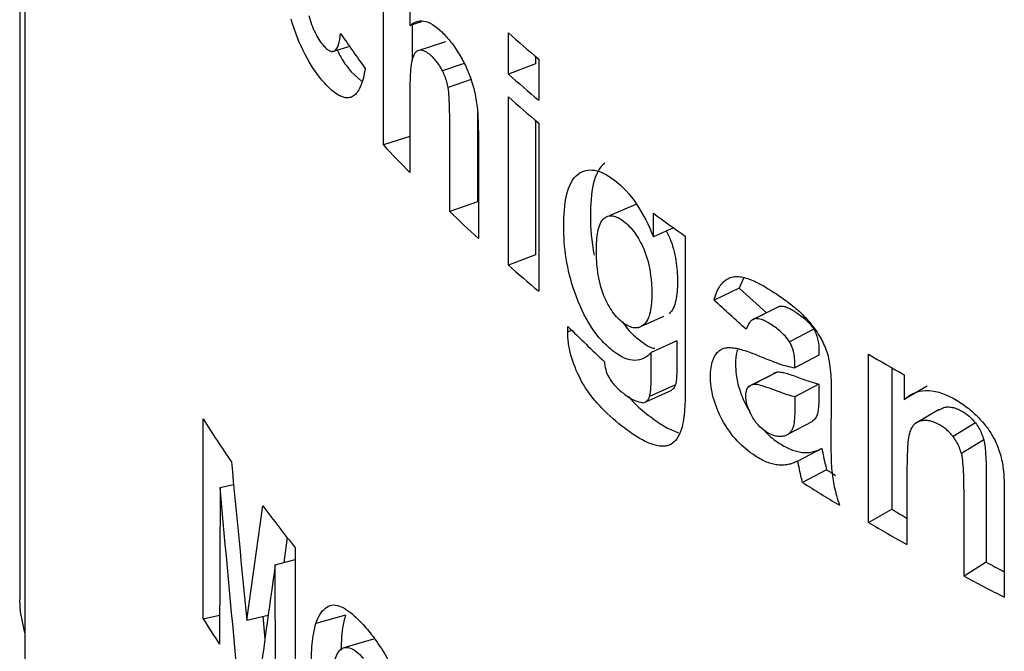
# Model space of a CAD drawing. Header units: inches. Extents: x 0.4 to 16.4, y 0.2 to 10.8.
# Tile 17 of 27: x 10.279 to 10.581, y 7.993 to 8.186. Entities that reach past the tile are written whole.
import ezdxf

# ---------------------------------------------------------------- set-up
doc = ezdxf.new("R2010")
doc.units = ezdxf.units.IN
doc.header["$MEASUREMENT"] = 0

msp = doc.modelspace()

# ---------------------------------------------------------------- linework, layer by layer
at = {"color": 7, "linetype": 'Continuous', "lineweight": 25}
for p, q in [((10.27905426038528, 8.792527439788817), (10.27905426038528, 8.008648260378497)), ((10.28061476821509, 8.729921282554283), (10.28061476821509, 7.813530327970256)), ((10.39039674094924, 8.147912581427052), (10.39039674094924, 8.219045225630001)), ((10.39852432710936, 8.210624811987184), (10.39852432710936, 8.184471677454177)), ((10.40207869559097, 8.18564009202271), (10.39852432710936, 8.184471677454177)), ((10.39917694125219, 8.184686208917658), (10.39917694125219, 8.173829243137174)), ((10.42866327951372, 8.169611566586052), (10.42866327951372, 8.182227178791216)), ((10.40939576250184, 8.179546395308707), (10.40066748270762, 8.176641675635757)), ((10.37456130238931, 8.176566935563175), (10.37503871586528, 8.176704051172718)), ((10.38013359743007, 8.178039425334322), (10.37538451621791, 8.176670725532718)), ((10.41512587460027, 8.172914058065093), (10.40848899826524, 8.170619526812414)), ((10.43701829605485, 8.172783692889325), (10.42866327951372, 8.169611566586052)), ((10.43701829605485, 8.175024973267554), (10.43701829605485, 8.172783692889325)), ((10.43796749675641, 8.174222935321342), (10.43796749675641, 8.161607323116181)), ((10.38058792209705, 8.170310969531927), (10.38372335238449, 8.167428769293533)), ((10.41726366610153, 8.167945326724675), (10.41021936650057, 8.165489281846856)), ((10.39852432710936, 8.165305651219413), (10.39852432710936, 8.139492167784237)), ((10.42866327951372, 8.111094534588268), (10.42866327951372, 8.162624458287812)), ((10.41926581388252, 8.157722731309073), (10.41926581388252, 8.130502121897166)), ((10.41071133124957, 8.127512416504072), (10.41071133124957, 8.154733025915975)), ((10.43701829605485, 8.15542225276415), (10.43701829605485, 8.11426666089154)), ((10.43796749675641, 8.154620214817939), (10.43796749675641, 8.103090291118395)), ((10.39852432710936, 8.150470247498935), (10.39039674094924, 8.147912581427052)), ((10.4194910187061, 8.149542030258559), (10.4194910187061, 8.119313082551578)), ((10.41926581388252, 8.130502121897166), (10.41071133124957, 8.127512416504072)), ((10.46765973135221, 8.129655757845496), (10.4595369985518, 8.12615678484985)), ((10.4730557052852, 8.119797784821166), (10.4730557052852, 8.127027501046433)), ((10.47918274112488, 8.122578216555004), (10.4730557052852, 8.119797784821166)), ((10.47696591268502, 8.121572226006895), (10.47798592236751, 8.119610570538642)), ((10.48282023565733, 8.119983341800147), (10.48282023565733, 8.07374227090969)), ((10.43701829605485, 8.11426666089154), (10.42866327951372, 8.111094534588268)), ((10.50065086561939, 8.107067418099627), (10.49930201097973, 8.104050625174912)), ((10.49930201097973, 8.104050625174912), (10.49164681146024, 8.100336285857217)), ((10.49930201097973, 8.104050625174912), (10.50766689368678, 8.096485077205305)), ((10.51072131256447, 8.0980284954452), (10.50313880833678, 8.09419700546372)), ((10.50415202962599, 8.094720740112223), (10.51166828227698, 8.09852847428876)), ((10.46826033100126, 8.091915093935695), (10.47625286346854, 8.095482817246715)), ((10.44683854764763, 8.090699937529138), (10.44687295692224, 8.092321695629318)), ((10.44683854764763, 8.090699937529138), (10.44804338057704, 8.09119390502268)), ((10.52215988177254, 8.091506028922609), (10.51476151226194, 8.087622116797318)), ((10.48026428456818, 8.087891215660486), (10.47239517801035, 8.084328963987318)), ((10.48026428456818, 8.087891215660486), (10.48026428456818, 8.080370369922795)), ((10.52374357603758, 8.084899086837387), (10.52374357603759, 8.083540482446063)), ((10.47239517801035, 8.076808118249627), (10.47239517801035, 8.084328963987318)), ((10.52374357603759, 8.083540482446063), (10.51636300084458, 8.079645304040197)), ((10.53889009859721, 8.032304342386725), (10.53889009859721, 8.083834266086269)), ((10.51636300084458, 8.079645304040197), (10.51636300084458, 8.081003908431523)), ((10.54602037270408, 8.079695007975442), (10.54602037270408, 8.036351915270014)), ((10.50996526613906, 8.077861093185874), (10.50240502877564, 8.074051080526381)), ((10.50352528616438, 8.074584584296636), (10.51104850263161, 8.078387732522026)), ((10.54985911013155, 8.07750462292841), (10.54985911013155, 8.069935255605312)), ((10.47078039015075, 8.069281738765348), (10.4787063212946, 8.072846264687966)), ((10.47979315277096, 8.074458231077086), (10.47191875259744, 8.070899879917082)), ((10.50237649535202, 8.074036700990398), (10.50232962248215, 8.07401307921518)), ((10.52374357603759, 8.074661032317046), (10.51636300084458, 8.070765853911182)), ((10.52374357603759, 8.074661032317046), (10.52374357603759, 8.071943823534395)), ((10.55686750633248, 8.074053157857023), (10.54985911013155, 8.069935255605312)), ((10.51636300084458, 8.070765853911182), (10.51636300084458, 8.068048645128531)), ((10.52753894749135, 8.07193962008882), (10.52741660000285, 8.056099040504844)), ((10.50178485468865, 8.067465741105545), (10.50256596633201, 8.066240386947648)), ((10.56033887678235, 8.066797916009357), (10.55331069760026, 8.062621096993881)), ((10.56035252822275, 8.066677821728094), (10.56195929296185, 8.06754902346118)), ((10.33519010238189, 8.002801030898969), (10.33519010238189, 8.064041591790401)), ((10.51448070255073, 8.059465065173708), (10.52191216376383, 8.063359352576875)), ((10.57168204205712, 8.062785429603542), (10.56484010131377, 8.05857527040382)), ((10.52461656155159, 8.054993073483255), (10.51724579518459, 8.051091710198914)), ((10.57419380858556, 8.05762140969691), (10.56738008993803, 8.053396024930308)), ((10.5507074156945, 8.048833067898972), (10.5507074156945, 8.025494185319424)), ((10.52608817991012, 8.048440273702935), (10.51873394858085, 8.044528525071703)), ((10.57496843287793, 8.046409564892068), (10.57496843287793, 8.020110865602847)), ((10.34041677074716, 8.042955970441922), (10.34024456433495, 7.995002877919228)), ((10.34041677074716, 8.042955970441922), (10.34454971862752, 8.043872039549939)), ((10.56816341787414, 8.015880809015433), (10.56816341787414, 8.042179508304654)), ((10.5805034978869, 8.041411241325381), (10.5805034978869, 8.009386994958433)), ((10.53889009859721, 8.032304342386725), (10.54602037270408, 8.036351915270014)), ((10.35997456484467, 8.020040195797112), (10.36102122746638, 8.027638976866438)), ((10.36341063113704, 8.02453973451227), (10.36341063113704, 7.96329917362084)), ((10.35727884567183, 8.01935317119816), (10.36341063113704, 8.020915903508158)), ((10.35747312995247, 7.970887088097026), (10.35727884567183, 8.01935317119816)), ((10.57496843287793, 8.020110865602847), (10.56816341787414, 8.015880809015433)), ((10.33519010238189, 8.002801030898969), (10.34027641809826, 8.003872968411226)), ((10.34859662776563, 8.002351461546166), (10.35516325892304, 8.003914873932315)), ((10.35417191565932, 7.996680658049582), (10.35354577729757, 8.0035297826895)), ((10.37876948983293, 8.00384989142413), (10.36975999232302, 8.001344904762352))]:
    msp.add_line(p, q, dxfattribs=at)
at = {"color": 7, "linetype": 'Continuous', "lineweight": 25, "flags": 128}
for points in [[(10.52608817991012, 8.048440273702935), (10.52747358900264, 8.047574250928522), (10.5288481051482, 8.046718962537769)], [(10.28061476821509, 7.99848953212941), (10.27926091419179, 8.004938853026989), (10.27905426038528, 8.008648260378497)], [(10.38733367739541, 7.996560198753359), (10.382802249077, 7.995230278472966), (10.37827064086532, 7.993900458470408)]]:
    msp.add_lwpolyline(points, dxfattribs=at)
at = {"color": 7, "linetype": 'Continuous', "lineweight": 25}
for centre, radius, start, end in [((10.8370597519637, 8.647541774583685), 0.6191165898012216, 228.7272809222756, 229.8631341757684), ((10.83705975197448, 8.634926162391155), 0.6191165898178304, 228.7272809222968, 229.8631341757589), ((10.83705975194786, 8.627939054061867), 0.6191165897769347, 228.7272809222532, 229.8631341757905), ((10.78063613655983, 8.516448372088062), 0.53675452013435, 223.3615884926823, 224.6108519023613), ((10.81132125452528, 8.547677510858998), 0.5805402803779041, 226.3648281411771, 227.5504582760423), ((10.89500516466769, 8.701639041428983), 0.712895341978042, 233.7093713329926, 234.6770595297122), ((10.8370597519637, 8.576409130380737), 0.6191165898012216, 228.7272809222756, 229.8631341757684), ((10.96859993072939, 8.815834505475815), 0.8488079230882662, 239.5855703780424, 240.4404347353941), ((10.69073849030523, 8.288952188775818), 0.4207130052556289, 212.3163734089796, 214.4636826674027), ((10.94798064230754, 8.729691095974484), 0.8085174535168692, 237.9333160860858, 238.8738656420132), ((10.72306321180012, 8.312077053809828), 0.460464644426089, 216.6199872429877, 218.6418577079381), ((10.96806330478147, 8.755251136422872), 0.8336284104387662, 239.5841562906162, 239.9570008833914), ((10.96902118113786, 8.765030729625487), 0.8496474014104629, 239.585862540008, 240.5056274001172), ((10.99624939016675, 8.805911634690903), 0.8916055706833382, 241.803495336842, 242.206322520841), ((10.99715995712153, 8.8161236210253), 0.90797939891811, 241.8049991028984, 242.6849364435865), ((10.68763641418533, 8.225706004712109), 0.4170192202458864, 212.3113421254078, 213.5881595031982)]:
    msp.add_arc(centre, radius, start, end, dxfattribs=at)
for points, knots in [([(10.36754204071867, 8.18754672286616), (10.36807074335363, 8.18568319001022), (10.36872883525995, 8.183872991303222), (10.37024166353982, 8.180780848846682), (10.37108739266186, 8.179505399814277), (10.37193761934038, 8.178492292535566)], [0, 0, 0, 0, 0.5, 0.5, 1, 1, 1, 1]), ([(10.37159885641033, 8.167781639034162), (10.36980585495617, 8.169911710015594), (10.36804623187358, 8.172495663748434), (10.36478893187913, 8.17883283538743), (10.3633447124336, 8.182524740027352), (10.36217090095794, 8.18643737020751)], [0, 0, 0, 0, 0.5, 0.5, 1, 1, 1, 1]), ([(10.39852432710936, 8.184471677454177), (10.39972553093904, 8.185560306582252), (10.40112863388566, 8.186130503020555), (10.40446669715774, 8.185568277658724), (10.40633995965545, 8.184400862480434), (10.40826011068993, 8.182558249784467)], [0, 0, 0, 0, 0.5, 0.5, 1, 1, 1, 1]), ([(10.40826011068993, 8.182558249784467), (10.40874201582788, 8.182072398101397), (10.40968673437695, 8.181119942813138), (10.41107472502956, 8.179453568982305), (10.41240218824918, 8.177664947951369), (10.41323678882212, 8.176335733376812), (10.41365004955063, 8.175677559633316)], [0, 0, 0, 0, 0.262824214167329, 0.5152360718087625, 0.7599643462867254, 1, 1, 1, 1]), ([(10.37193761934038, 8.178492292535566), (10.37227058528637, 8.178126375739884), (10.37291374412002, 8.177419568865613), (10.37383485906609, 8.176772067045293), (10.37467519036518, 8.176472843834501), (10.37514868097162, 8.176604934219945), (10.37538451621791, 8.176670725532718)], [0, 0, 0, 0, 0.2696229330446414, 0.5208051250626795, 0.76132358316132, 1, 1, 1, 1]), ([(10.37621320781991, 8.177041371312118), (10.37680362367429, 8.17589680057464), (10.37819078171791, 8.173207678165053), (10.37971338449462, 8.171367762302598), (10.38058792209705, 8.170310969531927)], [0, 0, 0, 0, 0.4256298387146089, 1, 1, 1, 1]), ([(10.40166033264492, 8.176951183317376), (10.40139941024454, 8.176914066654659), (10.4008765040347, 8.176839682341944), (10.40022476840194, 8.17632000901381), (10.39967134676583, 8.175518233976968), (10.39940973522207, 8.174760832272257), (10.39927524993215, 8.17437147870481)], [0, 0, 0, 0, 0.2416007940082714, 0.4841843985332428, 0.734837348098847, 0.9999999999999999, 0.9999999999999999, 0.9999999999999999, 0.9999999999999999]), ([(10.40540746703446, 8.174898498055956), (10.40506475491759, 8.17521311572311), (10.40439208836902, 8.1758306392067), (10.40341867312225, 8.176466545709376), (10.40249784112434, 8.176874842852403), (10.40193939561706, 8.176925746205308), (10.40166033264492, 8.176951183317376)], [0, 0, 0, 0, 0.2598860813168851, 0.5100977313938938, 0.7551890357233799, 1, 1, 1, 1]), ([(10.41365004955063, 8.175677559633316), (10.41439309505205, 8.174385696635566), (10.41579847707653, 8.171942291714), (10.41683704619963, 8.169117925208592), (10.41732650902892, 8.167786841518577)], [0, 0, 0, 0, 0.5287142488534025, 1, 1, 1, 1]), ([(10.39927524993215, 8.17437147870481), (10.39905965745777, 8.17361839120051), (10.39891879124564, 8.17274445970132), (10.39881460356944, 8.171830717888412), (10.39870011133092, 8.170826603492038), (10.39863088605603, 8.169763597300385), (10.39858704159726, 8.168674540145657), (10.3985428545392, 8.167576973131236), (10.39852507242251, 8.166449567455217), (10.39852432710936, 8.165305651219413)], [8.673617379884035e-19, 8.673617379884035e-19, 8.673617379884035e-19, 8.673617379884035e-19, 9.645355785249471e-05, 9.645355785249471e-05, 9.645355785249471e-05, 0.0002022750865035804, 0.0002022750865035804, 0.0002022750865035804, 0.0003088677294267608, 0.0003088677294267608, 0.0003088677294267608, 0.0003088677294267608]), ([(10.40848899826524, 8.170619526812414), (10.40827216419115, 8.17102633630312), (10.40782972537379, 8.171856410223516), (10.40708202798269, 8.172968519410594), (10.40626788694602, 8.174009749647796), (10.40570119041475, 8.174595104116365), (10.40540746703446, 8.174898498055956)], [0, 0, 0, 0, 0.2307577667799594, 0.4708493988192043, 0.7257369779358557, 1, 1, 1, 1]), ([(10.38483302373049, 8.171365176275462), (10.38465982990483, 8.170379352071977), (10.38432477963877, 8.16847223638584), (10.38357786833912, 8.166123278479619), (10.38266545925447, 8.164318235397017), (10.38158828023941, 8.163031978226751), (10.38072700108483, 8.162648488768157), (10.38030044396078, 8.162458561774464)], [0, 0, 0, 0, 0.2222830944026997, 0.430015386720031, 0.6263317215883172, 0.8149370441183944, 1, 1, 1, 1]), ([(10.41021936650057, 8.165489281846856), (10.41009276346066, 8.166070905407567), (10.40984195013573, 8.16722316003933), (10.40924612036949, 8.16898557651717), (10.40874364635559, 8.170069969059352), (10.40848899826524, 8.170619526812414)], [0, 0, 0, 0, 0.3345367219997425, 0.6627508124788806, 1, 1, 1, 1]), ([(10.38030044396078, 8.162458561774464), (10.37991717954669, 8.16239172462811), (10.37914196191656, 8.16225653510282), (10.37783827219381, 8.162572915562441), (10.37643040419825, 8.163263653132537), (10.37491096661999, 8.164371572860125), (10.373284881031, 8.165864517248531), (10.37217266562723, 8.167129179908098), (10.37159885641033, 8.167781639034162)], [0, 0, 0, 0, 0.1504912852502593, 0.3043942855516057, 0.4642117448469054, 0.6321822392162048, 0.8102370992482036, 1, 1, 1, 1]), ([(10.41732650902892, 8.167786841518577), (10.41758392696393, 8.166932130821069), (10.41809751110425, 8.165226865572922), (10.41867257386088, 8.162668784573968), (10.41891137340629, 8.161027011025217), (10.41903153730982, 8.160200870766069)], [0, 0, 0, 0, 0.3329899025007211, 0.6643605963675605, 1, 1, 1, 1]), ([(10.41071133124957, 8.154733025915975), (10.41071081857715, 8.156458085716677), (10.41069585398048, 8.158197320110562), (10.41061498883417, 8.16085770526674), (10.41057849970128, 8.161753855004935), (10.41046061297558, 8.163579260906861), (10.41039669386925, 8.164495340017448), (10.41021936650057, 8.165489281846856)], [0, 0, 0, 0, 0.5000000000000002, 0.5000000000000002, 0.7500000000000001, 0.7500000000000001, 1, 1, 1, 1]), ([(10.41903153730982, 8.160200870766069), (10.41926040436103, 8.158310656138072), (10.41934859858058, 8.156520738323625), (10.41947036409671, 8.152988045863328), (10.41949037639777, 8.151256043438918), (10.4194910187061, 8.149542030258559)], [0, 0, 0, 0, 0.5, 0.5, 1, 1, 1, 1]), ([(10.45815249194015, 8.142388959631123), (10.45644945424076, 8.14109309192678), (10.45532567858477, 8.13875591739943), (10.4540063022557, 8.133049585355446), (10.45377256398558, 8.129686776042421), (10.45376874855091, 8.12614145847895)], [0, 0, 0, 0, 0.5, 0.5, 1, 1, 1, 1]), ([(10.45003493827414, 8.139017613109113), (10.45145381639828, 8.140043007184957), (10.45312798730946, 8.140495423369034), (10.45700350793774, 8.139808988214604), (10.45912044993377, 8.138682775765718), (10.46128430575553, 8.137030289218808)], [0, 0, 0, 0, 0.5, 0.5, 1, 1, 1, 1]), ([(10.4456019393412, 8.122809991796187), (10.44560580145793, 8.12635877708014), (10.4458454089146, 8.129739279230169), (10.44718065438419, 8.135418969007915), (10.44831954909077, 8.137742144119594), (10.45003493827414, 8.139017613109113)], [0, 0, 0, 0, 0.5, 0.5, 1, 1, 1, 1]), ([(10.46128430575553, 8.137030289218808), (10.46358194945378, 8.135255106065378), (10.46588140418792, 8.132802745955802), (10.46992089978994, 8.126815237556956), (10.47164667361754, 8.123336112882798), (10.4730557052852, 8.119797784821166)], [0, 0, 0, 0, 0.5, 0.5, 1, 1, 1, 1]), ([(10.45561049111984, 8.115572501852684), (10.45561346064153, 8.117626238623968), (10.45572193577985, 8.11960274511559), (10.4563990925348, 8.123070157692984), (10.45696293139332, 8.124532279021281), (10.4579234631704, 8.12538626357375)], [0, 0, 0, 0, 0.5, 0.5, 1, 1, 1, 1]), ([(10.4579234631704, 8.12538626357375), (10.458665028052, 8.126014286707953), (10.45955501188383, 8.126324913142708), (10.46164469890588, 8.126045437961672), (10.46280230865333, 8.12544947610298), (10.46512043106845, 8.123655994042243), (10.46629028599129, 8.12245652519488), (10.46838714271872, 8.119547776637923), (10.46931818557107, 8.117837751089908), (10.47009121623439, 8.116067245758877)], [0, 0, 0, 0, 0.25, 0.25, 0.5, 0.5, 0.75, 0.75, 1, 1, 1, 1]), ([(10.47798592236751, 8.119610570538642), (10.47899399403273, 8.117242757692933), (10.47960019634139, 8.11483055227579), (10.48031872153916, 8.110276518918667), (10.48044347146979, 8.108096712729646), (10.48044748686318, 8.103957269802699), (10.48032137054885, 8.10200020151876), (10.4795590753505, 8.098536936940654), (10.47891560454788, 8.097062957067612), (10.47787773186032, 8.096230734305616)], [0, 0, 0, 0, 0.25, 0.25, 0.5, 0.5, 0.75, 0.75, 1, 1, 1, 1]), ([(10.4579234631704, 8.101756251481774), (10.45693545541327, 8.10417146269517), (10.45637520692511, 8.106610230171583), (10.45571849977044, 8.111253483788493), (10.45561329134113, 8.113454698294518), (10.45561049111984, 8.115572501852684)], [0, 0, 0, 0, 0.5, 0.5, 1, 1, 1, 1]), ([(10.47009121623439, 8.116067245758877), (10.471107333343, 8.113698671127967), (10.47172183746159, 8.111282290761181), (10.4724499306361, 8.106718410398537), (10.47257642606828, 8.104534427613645), (10.4725803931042, 8.100389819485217), (10.47245247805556, 8.098431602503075), (10.47167926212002, 8.09497201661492), (10.47102770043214, 8.093509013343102), (10.46998181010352, 8.092688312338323)], [0, 0, 0, 0, 0.25, 0.25, 0.5, 0.5, 0.75, 0.75, 1, 1, 1, 1]), ([(10.49164680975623, 8.10033628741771), (10.49188072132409, 8.101125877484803), (10.49233330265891, 8.102653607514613), (10.49328903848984, 8.104540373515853), (10.4944309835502, 8.105996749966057), (10.49576154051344, 8.107043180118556), (10.49681566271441, 8.10736775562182), (10.49733820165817, 8.107528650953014)], [0, 0, 0, 0, 0.2219442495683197, 0.429426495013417, 0.6256607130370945, 0.8144362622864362, 0.9999999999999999, 0.9999999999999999, 0.9999999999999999, 0.9999999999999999]), ([(10.49733820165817, 8.107528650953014), (10.49782104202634, 8.107586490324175), (10.49882123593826, 8.107706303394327), (10.50054211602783, 8.10743164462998), (10.50247103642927, 8.10684739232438), (10.50462738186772, 8.10591320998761), (10.50700840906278, 8.104656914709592), (10.50867913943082, 8.103610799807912), (10.50954950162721, 8.103065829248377)], [0, 0, 0, 0, 0.1358651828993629, 0.2814419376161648, 0.4390239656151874, 0.6104236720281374, 0.7970513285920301, 1, 1, 1, 1]), ([(10.50954950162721, 8.103065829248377), (10.51070913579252, 8.102296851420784), (10.51287863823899, 8.100858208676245), (10.51592135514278, 8.098519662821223), (10.5185336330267, 8.096264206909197), (10.52005236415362, 8.094579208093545), (10.52075083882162, 8.093804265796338)], [0, 0, 0, 0, 0.3070249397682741, 0.5743978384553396, 0.8042627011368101, 1, 1, 1, 1]), ([(10.46089165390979, 8.084637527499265), (10.45968996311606, 8.085566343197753), (10.45851413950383, 8.086638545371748), (10.45622361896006, 8.089142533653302), (10.45509290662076, 8.090604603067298), (10.45201175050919, 8.095333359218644), (10.45030917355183, 8.099035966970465), (10.44897797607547, 8.102797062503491)], [0, 0, 0, 0, 0.2500000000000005, 0.2500000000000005, 0.500000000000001, 0.500000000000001, 1, 1, 1, 1]), ([(10.46998181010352, 8.092688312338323), (10.46920066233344, 8.092102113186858), (10.46829044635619, 8.09179552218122), (10.46620329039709, 8.09199544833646), (10.46506241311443, 8.09251058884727), (10.46276522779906, 8.094180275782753), (10.46160617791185, 8.095372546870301), (10.45955981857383, 8.098273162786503), (10.45866000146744, 8.099985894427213), (10.4579234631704, 8.101756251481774)], [0, 0, 0, 0, 0.25, 0.25, 0.5, 0.5, 0.75, 0.75, 1, 1, 1, 1]), ([(10.51166828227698, 8.09852847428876), (10.51196373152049, 8.098556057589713), (10.51257848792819, 8.098613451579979), (10.51366322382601, 8.098329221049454), (10.51489008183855, 8.097802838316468), (10.51576352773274, 8.097268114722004), (10.5162232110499, 8.096986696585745)], [0, 0, 0, 0, 0.2176444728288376, 0.4528640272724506, 0.712049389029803, 0.9999999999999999, 0.9999999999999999, 0.9999999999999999, 0.9999999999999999]), ([(10.5162232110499, 8.096986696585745), (10.51725259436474, 8.096317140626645), (10.51828673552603, 8.09559001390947), (10.52032609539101, 8.093853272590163), (10.52135562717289, 8.092834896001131), (10.52215988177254, 8.091506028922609)], [0, 0, 0, 0, 0.5, 0.5, 1, 1, 1, 1]), ([(10.50415202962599, 8.094720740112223), (10.50388138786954, 8.094622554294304), (10.50331404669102, 8.094416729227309), (10.50261915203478, 8.093711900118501), (10.50198849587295, 8.092732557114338), (10.50166473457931, 8.091897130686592), (10.50149359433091, 8.09145552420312)], [0, 0, 0, 0, 0.2132101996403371, 0.4469484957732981, 0.7076569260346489, 1, 1, 1, 1]), ([(10.50875813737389, 8.09314555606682), (10.50786517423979, 8.09368879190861), (10.50623589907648, 8.094679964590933), (10.50480065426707, 8.094708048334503), (10.50415202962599, 8.094720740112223)], [0, 0, 0, 0, 0.5480738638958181, 1, 1, 1, 1]), ([(10.46368708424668, 8.093650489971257), (10.46416199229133, 8.092950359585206), (10.46576193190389, 8.090591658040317), (10.46759771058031, 8.089130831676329), (10.46888857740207, 8.08810362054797)], [0, 0, 0, 0, 0.2968287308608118, 1, 1, 1, 1]), ([(10.51476151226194, 8.087622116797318), (10.51394170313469, 8.088967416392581), (10.51290552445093, 8.089983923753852), (10.51084477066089, 8.091733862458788), (10.50979882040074, 8.092468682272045), (10.50875813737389, 8.09314555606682)], [0, 0, 0, 0, 0.5, 0.5, 1, 1, 1, 1]), ([(10.52075083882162, 8.093804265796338), (10.52187391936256, 8.092381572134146), (10.52397213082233, 8.089723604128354), (10.52536191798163, 8.086551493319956), (10.52600781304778, 8.085077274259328)], [0, 0, 0, 0, 0.5352561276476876, 1, 1, 1, 1]), ([(10.52215988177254, 8.091506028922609), (10.52279018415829, 8.090418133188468), (10.52320505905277, 8.089235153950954), (10.52366757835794, 8.086997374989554), (10.52373978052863, 8.085922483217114), (10.52374357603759, 8.084899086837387)], [0, 0, 0, 0, 0.5, 0.5, 1, 1, 1, 1]), ([(10.45074702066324, 8.07616939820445), (10.44953238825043, 8.078539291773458), (10.44850509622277, 8.081050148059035), (10.44714895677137, 8.086068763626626), (10.44684597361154, 8.088491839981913), (10.44683854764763, 8.090699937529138)], [0, 0, 0, 0, 0.5, 0.5, 1, 1, 1, 1]), ([(10.46888857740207, 8.08810362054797), (10.47050997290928, 8.086866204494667), (10.4721387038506, 8.08562319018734), (10.47349617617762, 8.08568309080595), (10.47350228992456, 8.085683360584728)], [0, 0, 0, 0, 0.9954962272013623, 1, 1, 1, 1]), ([(10.49218237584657, 8.083786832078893), (10.4924733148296, 8.084135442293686), (10.49305225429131, 8.084829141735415), (10.49415049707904, 8.085492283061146), (10.49539710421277, 8.085881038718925), (10.4963384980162, 8.085877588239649), (10.49681634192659, 8.085875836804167)], [0, 0, 0, 0, 0.248635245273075, 0.494759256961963, 0.7435438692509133, 1, 1, 1, 1]), ([(10.49681634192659, 8.085875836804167), (10.49737121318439, 8.085807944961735), (10.49856863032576, 8.085661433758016), (10.50059090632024, 8.085106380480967), (10.50293522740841, 8.084317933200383), (10.50462857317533, 8.083630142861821), (10.50552566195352, 8.083265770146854)], [0, 0, 0, 0, 0.201264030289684, 0.4343295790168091, 0.7003231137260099, 1, 1, 1, 1]), ([(10.49881860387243, 8.085275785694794), (10.49874058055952, 8.085049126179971), (10.49830775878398, 8.083791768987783), (10.49825227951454, 8.082166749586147), (10.49820680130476, 8.080834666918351)], [0, 0, 0, 0, 0.1802666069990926, 1, 1, 1, 1]), ([(10.51636300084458, 8.081003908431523), (10.51636046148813, 8.081681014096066), (10.51632589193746, 8.082381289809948), (10.5162364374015, 8.083104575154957), (10.5161464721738, 8.083831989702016), (10.51599676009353, 8.084595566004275), (10.51575669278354, 8.085361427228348), (10.51555563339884, 8.08600284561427), (10.51528529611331, 8.086658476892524), (10.51495669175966, 8.08727289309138), (10.51489375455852, 8.087390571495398), (10.51482861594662, 8.087507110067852), (10.51476151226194, 8.087622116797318)], [6.952433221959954e-18, 6.952433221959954e-18, 6.952433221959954e-18, 6.952433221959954e-18, 6.303885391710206e-05, 6.303885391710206e-05, 6.303885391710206e-05, 0.0001267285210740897, 0.0001267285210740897, 0.0001267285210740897, 0.0001801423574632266, 0.0001801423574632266, 0.0001801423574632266, 0.0001902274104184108, 0.0001902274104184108, 0.0001902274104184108, 0.0001902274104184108]), ([(10.52600781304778, 8.085077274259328), (10.52683916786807, 8.082722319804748), (10.52709671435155, 8.0804814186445), (10.52747994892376, 8.076128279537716), (10.5275375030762, 8.074015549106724), (10.52753894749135, 8.07193962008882)], [0, 0, 0, 0, 0.5, 0.5, 1, 1, 1, 1]), ([(10.47239517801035, 8.08432896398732), (10.47102456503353, 8.08287517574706), (10.46938832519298, 8.081936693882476), (10.46540919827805, 8.081919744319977), (10.46315273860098, 8.082910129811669), (10.46089165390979, 8.084637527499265)], [0, 0, 0, 0, 0.5, 0.5, 1, 1, 1, 1]), ([(10.49053929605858, 8.07712879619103), (10.49054197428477, 8.078023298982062), (10.49059643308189, 8.078885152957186), (10.49071117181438, 8.079690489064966), (10.49082563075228, 8.08049386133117), (10.49100133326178, 8.081246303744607), (10.49123991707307, 8.081923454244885), (10.49148724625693, 8.082625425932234), (10.49180458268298, 8.08325219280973), (10.49218237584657, 8.083786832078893)], [0, 0, 0, 0, 8.364839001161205e-05, 8.364839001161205e-05, 8.364839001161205e-05, 0.0001671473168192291, 0.0001671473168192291, 0.0001671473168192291, 0.000253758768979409, 0.000253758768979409, 0.000253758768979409, 0.000253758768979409]), ([(10.50552566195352, 8.083265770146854), (10.50706705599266, 8.082636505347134), (10.50981737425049, 8.081513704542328), (10.51346247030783, 8.080226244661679), (10.51550293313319, 8.079817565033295), (10.51636300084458, 8.079645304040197)], [0, 0, 0, 0, 0.4244892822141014, 0.7574186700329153, 1, 1, 1, 1]), ([(10.48026428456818, 8.080370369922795), (10.48026369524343, 8.079690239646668), (10.48025532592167, 8.079015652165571), (10.48023430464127, 8.078351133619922), (10.48021247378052, 8.077661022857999), (10.48017779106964, 8.076980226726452), (10.48011589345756, 8.076323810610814), (10.48005323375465, 8.075659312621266), (10.47997054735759, 8.075003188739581), (10.47979315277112, 8.074458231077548)], [0, 0, 0, 0, 6.351062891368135e-05, 6.351062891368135e-05, 6.351062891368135e-05, 0.0001294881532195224, 0.0001294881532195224, 0.0001294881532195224, 0.0001964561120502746, 0.0001964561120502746, 0.0001964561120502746, 0.0001964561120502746]), ([(10.49820680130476, 8.080834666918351), (10.49821304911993, 8.078785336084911), (10.49846283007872, 8.076601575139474), (10.49967882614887, 8.071981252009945), (10.50061451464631, 8.069682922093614), (10.50178485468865, 8.067465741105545)], [0, 0, 0, 0, 0.5, 0.5, 1, 1, 1, 1]), ([(10.46429523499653, 8.061124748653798), (10.46188728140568, 8.062955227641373), (10.45949352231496, 8.064990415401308), (10.45602102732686, 8.068614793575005), (10.4548910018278, 8.069911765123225), (10.4527145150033, 8.072800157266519), (10.45166058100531, 8.074406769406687), (10.45074702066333, 8.076169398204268)], [0, 0, 0, 0, 0.5, 0.5, 0.75, 0.75, 1, 1, 1, 1]), ([(10.45939593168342, 8.076765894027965), (10.45966542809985, 8.076330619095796), (10.46024089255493, 8.075401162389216), (10.46129461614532, 8.074167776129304), (10.46252886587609, 8.072947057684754), (10.46342232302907, 8.072236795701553), (10.46389969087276, 8.071857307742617)], [0, 0, 0, 0, 0.2025418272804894, 0.432494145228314, 0.696785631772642, 0.9999999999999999, 0.9999999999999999, 0.9999999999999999, 0.9999999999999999]), ([(10.47191875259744, 8.070899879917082), (10.47206254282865, 8.071335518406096), (10.47214224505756, 8.071847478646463), (10.47220360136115, 8.072370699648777), (10.47228507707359, 8.07306549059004), (10.47232843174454, 8.073795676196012), (10.47235612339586, 8.074536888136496), (10.47238397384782, 8.075282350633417), (10.47239450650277, 8.076041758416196), (10.47239517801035, 8.076808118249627)], [0, 0, 0, 0, 5.358432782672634e-05, 5.358432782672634e-05, 5.358432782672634e-05, 0.0001246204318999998, 0.0001246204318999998, 0.0001246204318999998, 0.0001960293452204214, 0.0001960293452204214, 0.0001960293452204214, 0.0001960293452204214]), ([(10.49415755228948, 8.063732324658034), (10.49298194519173, 8.065943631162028), (10.49202849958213, 8.068266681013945), (10.49080520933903, 8.072862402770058), (10.49054562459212, 8.075076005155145), (10.49053929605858, 8.07712879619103)], [0, 0, 0, 0, 0.5, 0.5, 1, 1, 1, 1]), ([(10.50992319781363, 8.077833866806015), (10.50992663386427, 8.07783912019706), (10.51017901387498, 8.078224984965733), (10.51061673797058, 8.078306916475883), (10.51104850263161, 8.078387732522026)], [0, 0, 0, 0, 0.01361459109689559, 1, 1, 1, 1]), ([(10.51104850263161, 8.078387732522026), (10.51134999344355, 8.078395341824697), (10.51205438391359, 8.078413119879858), (10.51337195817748, 8.078103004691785), (10.515052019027, 8.077603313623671), (10.51631444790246, 8.077134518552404), (10.51700578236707, 8.076877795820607)], [0, 0, 0, 0, 0.1649797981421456, 0.3854518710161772, 0.6634596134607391, 0.9999999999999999, 0.9999999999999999, 0.9999999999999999, 0.9999999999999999]), ([(10.51700578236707, 8.076877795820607), (10.51832572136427, 8.076378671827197), (10.52058218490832, 8.07552540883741), (10.52281631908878, 8.074914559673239), (10.52374357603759, 8.074661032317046)], [0, 0, 0, 0, 0.5849591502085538, 0.9999999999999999, 0.9999999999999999, 0.9999999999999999, 0.9999999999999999]), ([(10.47979315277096, 8.074458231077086), (10.47956803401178, 8.073882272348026), (10.47928802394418, 8.073165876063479), (10.47873156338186, 8.072949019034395), (10.47862247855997, 8.072906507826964)], [0, 0, 0, 0, 0.803966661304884, 0.9999999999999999, 0.9999999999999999, 0.9999999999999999, 0.9999999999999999]), ([(10.48282023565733, 8.07374227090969), (10.4828190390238, 8.071446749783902), (10.48276656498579, 8.069186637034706), (10.48245129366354, 8.064837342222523), (10.48221291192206, 8.062728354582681), (10.48165828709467, 8.060932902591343)], [0, 0, 0, 0, 0.5, 0.5, 1, 1, 1, 1]), ([(10.50137662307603, 8.071202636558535), (10.50138447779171, 8.072158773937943), (10.50156800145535, 8.07299265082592), (10.50233168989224, 8.074127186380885), (10.50289671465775, 8.074437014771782), (10.50352528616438, 8.074584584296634)], [0, 0, 0, 0, 0.5, 0.5, 1, 1, 1, 1]), ([(10.50954950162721, 8.073030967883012), (10.50864761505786, 8.073360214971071), (10.5070585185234, 8.073940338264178), (10.50501768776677, 8.074553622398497), (10.50396001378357, 8.074575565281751), (10.50352528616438, 8.074584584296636)], [0, 0, 0, 0, 0.4359739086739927, 0.768172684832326, 1, 1, 1, 1]), ([(10.51636300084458, 8.070765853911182), (10.51578206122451, 8.07091888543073), (10.51445035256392, 8.071269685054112), (10.5121708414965, 8.07204659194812), (10.51048076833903, 8.072681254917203), (10.50954950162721, 8.073030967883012)], [0, 0, 0, 0, 0.2578388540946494, 0.591053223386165, 1, 1, 1, 1]), ([(10.54985911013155, 8.069935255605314), (10.55163922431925, 8.071550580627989), (10.55379579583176, 8.072612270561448), (10.55894579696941, 8.072837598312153), (10.56188379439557, 8.071956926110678), (10.56486193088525, 8.07035419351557)], [0, 0, 0, 0, 0.4999999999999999, 0.4999999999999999, 1, 1, 1, 1]), ([(10.46389969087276, 8.071857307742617), (10.46506863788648, 8.070997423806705), (10.46712905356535, 8.06948177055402), (10.46904393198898, 8.069124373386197), (10.46987243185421, 8.068969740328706)], [0, 0, 0, 0, 0.5673355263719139, 1, 1, 1, 1]), ([(10.46541661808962, 8.070889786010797), (10.46601922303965, 8.070186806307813), (10.46821611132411, 8.06762398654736), (10.47055616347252, 8.065883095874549), (10.47225434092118, 8.064619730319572)], [0, 0, 0, 0, 0.2742993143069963, 1, 1, 1, 1]), ([(10.46987243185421, 8.068969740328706), (10.47008916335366, 8.069007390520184), (10.47052780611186, 8.069083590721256), (10.47108005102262, 8.06948221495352), (10.47156051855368, 8.070075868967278), (10.47179651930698, 8.070618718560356), (10.47191875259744, 8.070899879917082)], [0, 0, 0, 0, 0.2347259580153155, 0.4750617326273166, 0.7281155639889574, 1, 1, 1, 1]), ([(10.50309483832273, 8.065115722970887), (10.50256298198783, 8.066121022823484), (10.50210941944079, 8.06717688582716), (10.50151897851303, 8.069249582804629), (10.50138376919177, 8.070268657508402), (10.50137662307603, 8.071202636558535)], [0, 0, 0, 0, 0.5, 0.5, 1, 1, 1, 1]), ([(10.52374357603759, 8.071943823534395), (10.52374279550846, 8.070836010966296), (10.52372702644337, 8.069736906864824), (10.52367503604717, 8.068663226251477), (10.52364888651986, 8.068123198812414), (10.52361357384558, 8.067589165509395), (10.52355957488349, 8.067069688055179), (10.52350517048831, 8.066546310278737), (10.52343637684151, 8.066030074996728), (10.5233078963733, 8.065571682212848)], [6.942281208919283e-18, 6.942281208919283e-18, 6.942281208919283e-18, 6.942281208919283e-18, 0.0001034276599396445, 0.0001034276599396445, 0.0001034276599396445, 0.0001554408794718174, 0.0001554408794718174, 0.0001554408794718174, 0.0002079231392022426, 0.0002079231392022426, 0.0002079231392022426, 0.0002079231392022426]), ([(10.56486193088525, 8.07035419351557), (10.56551977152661, 8.069978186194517), (10.56681307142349, 8.069238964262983), (10.56871394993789, 8.067900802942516), (10.57054053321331, 8.066433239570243), (10.57169522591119, 8.065316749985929), (10.5722681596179, 8.064762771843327)], [0, 0, 0, 0, 0.2607838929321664, 0.512695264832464, 0.7582098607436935, 1, 1, 1, 1]), ([(10.51636300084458, 8.068048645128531), (10.51636221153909, 8.066940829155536), (10.51634626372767, 8.06584181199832), (10.5162936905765, 8.064768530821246), (10.51626724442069, 8.064228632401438), (10.51623152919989, 8.063694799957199), (10.51617692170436, 8.063175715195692), (10.51612189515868, 8.06265264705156), (10.51605227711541, 8.062136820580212), (10.51592242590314, 8.061679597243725)], [6.942281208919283e-18, 6.942281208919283e-18, 6.942281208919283e-18, 6.942281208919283e-18, 0.0001034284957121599, 0.0001034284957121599, 0.0001034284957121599, 0.0001554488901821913, 0.0001554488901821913, 0.0001554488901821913, 0.0002079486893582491, 0.0002079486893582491, 0.0002079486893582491, 0.0002079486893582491]), ([(10.56195929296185, 8.06754902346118), (10.56237478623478, 8.067614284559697), (10.563199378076, 8.06774380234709), (10.56457111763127, 8.06758063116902), (10.5660152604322, 8.06716582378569), (10.56701096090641, 8.066667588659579), (10.56751639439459, 8.066414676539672)], [0, 0, 0, 0, 0.2499757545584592, 0.496104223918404, 0.7442144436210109, 1, 1, 1, 1]), ([(10.47225434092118, 8.06461973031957), (10.4738130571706, 8.063478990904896), (10.47666792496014, 8.0613896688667), (10.47947818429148, 8.060246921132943), (10.48075408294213, 8.059728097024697)], [0, 0, 0, 0, 0.5459854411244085, 0.9999999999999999, 0.9999999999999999, 0.9999999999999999, 0.9999999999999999]), ([(10.50749439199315, 8.060146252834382), (10.50668060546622, 8.060682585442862), (10.50586593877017, 8.06135663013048), (10.50436646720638, 8.063027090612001), (10.50367803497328, 8.06403735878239), (10.50309483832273, 8.065115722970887)], [0, 0, 0, 0, 0.5, 0.5, 1, 1, 1, 1]), ([(10.52330789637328, 8.06557168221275), (10.52305188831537, 8.064849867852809), (10.52271403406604, 8.063897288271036), (10.52198914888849, 8.063526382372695), (10.5218135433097, 8.06343652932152)], [0, 0, 0, 0, 0.7577470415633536, 0.9999999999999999, 0.9999999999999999, 0.9999999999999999, 0.9999999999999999]), ([(10.56751639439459, 8.066414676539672), (10.56828256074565, 8.065942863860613), (10.56976090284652, 8.065032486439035), (10.57105744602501, 8.06351598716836), (10.57168204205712, 8.062785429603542)], [0, 0, 0, 0, 0.5182605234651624, 1, 1, 1, 1]), ([(10.5722681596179, 8.064762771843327), (10.57329850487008, 8.06366782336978), (10.57523550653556, 8.061609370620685), (10.576701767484, 8.059099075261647), (10.57738808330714, 8.057924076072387)], [0, 0, 0, 0, 0.5319279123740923, 0.9999999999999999, 0.9999999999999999, 0.9999999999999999, 0.9999999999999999]), ([(10.47289047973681, 8.056161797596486), (10.47228127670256, 8.056383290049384), (10.47100238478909, 8.056848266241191), (10.46894471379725, 8.057951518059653), (10.46668424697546, 8.05936423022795), (10.46511485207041, 8.060520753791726), (10.46429523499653, 8.061124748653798)], [0, 0, 0, 0, 0.2162808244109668, 0.4540354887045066, 0.7148698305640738, 1, 1, 1, 1]), ([(10.48165828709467, 8.060932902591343), (10.48125460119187, 8.059833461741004), (10.48049305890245, 8.057759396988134), (10.47907795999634, 8.056679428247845), (10.4784129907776, 8.056171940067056)], [0, 0, 0, 0, 0.5300899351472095, 1, 1, 1, 1]), ([(10.504191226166, 8.052699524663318), (10.50235302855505, 8.05391464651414), (10.50051367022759, 8.05539693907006), (10.49709026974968, 8.059046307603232), (10.4954814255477, 8.061271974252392), (10.49415755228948, 8.063732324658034)], [0, 0, 0, 0, 0.5, 0.5, 1, 1, 1, 1]), ([(10.51324439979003, 8.05886817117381), (10.51356085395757, 8.058980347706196), (10.51417824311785, 8.059199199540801), (10.5149371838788, 8.059814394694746), (10.51554329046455, 8.060618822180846), (10.5157960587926, 8.061326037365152), (10.51592242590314, 8.061679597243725)], [0, 0, 0, 0, 0.2630617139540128, 0.5132226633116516, 0.7566441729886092, 1, 1, 1, 1]), ([(10.55500810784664, 8.063398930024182), (10.55461843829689, 8.06327900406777), (10.55385087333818, 8.063042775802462), (10.55290387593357, 8.062338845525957), (10.5521308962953, 8.061398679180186), (10.55179183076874, 8.060573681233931), (10.55162041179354, 8.06015659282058)], [0, 0, 0, 0, 0.2549565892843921, 0.5022094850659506, 0.748335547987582, 1, 1, 1, 1]), ([(10.56062764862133, 8.062230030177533), (10.56011657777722, 8.062486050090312), (10.5591100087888, 8.062990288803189), (10.55764994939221, 8.06341404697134), (10.55626309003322, 8.063585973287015), (10.55542840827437, 8.063461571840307), (10.55500810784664, 8.063398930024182)], [0, 0, 0, 0, 0.2560828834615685, 0.5043627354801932, 0.7504239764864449, 0.9999999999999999, 0.9999999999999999, 0.9999999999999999, 0.9999999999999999]), ([(10.56484010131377, 8.05857527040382), (10.56453661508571, 8.058947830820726), (10.56392514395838, 8.05969847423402), (10.5628952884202, 8.060672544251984), (10.56178889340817, 8.061542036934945), (10.56102195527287, 8.061996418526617), (10.56062764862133, 8.062230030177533)], [0, 0, 0, 0, 0.2389754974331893, 0.4814934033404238, 0.7334196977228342, 1, 1, 1, 1]), ([(10.57168204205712, 8.062785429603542), (10.57204441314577, 8.062260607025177), (10.57277277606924, 8.061205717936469), (10.57362754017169, 8.059434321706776), (10.57400185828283, 8.058235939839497), (10.57419380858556, 8.057621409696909)], [0, 0, 0, 0, 0.3254092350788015, 0.6540699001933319, 1, 1, 1, 1]), ([(10.50696483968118, 8.060548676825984), (10.50737347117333, 8.060085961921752), (10.50887875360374, 8.058381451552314), (10.51051498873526, 8.057297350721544), (10.51170704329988, 8.056507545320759)], [0, 0, 0, 0, 0.2714649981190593, 1, 1, 1, 1]), ([(10.50749439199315, 8.060146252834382), (10.50799114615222, 8.05985601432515), (10.50898691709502, 8.059274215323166), (10.51045744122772, 8.058811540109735), (10.51190053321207, 8.058638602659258), (10.51278879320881, 8.058790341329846), (10.51324439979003, 8.05886817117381)], [0, 0, 0, 0, 0.2421124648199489, 0.4853277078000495, 0.7360141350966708, 0.9999999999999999, 0.9999999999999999, 0.9999999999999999, 0.9999999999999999]), ([(10.55162041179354, 8.06015659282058), (10.55109126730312, 8.058552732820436), (10.55096345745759, 8.056628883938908), (10.55074138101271, 8.052789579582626), (10.5507082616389, 8.050820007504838), (10.5507074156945, 8.048833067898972)], [0, 0, 0, 0, 0.5, 0.5, 1, 1, 1, 1]), ([(10.56738008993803, 8.053396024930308), (10.56718588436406, 8.054011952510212), (10.56680680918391, 8.055214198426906), (10.56594177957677, 8.056991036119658), (10.56520639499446, 8.058048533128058), (10.56484010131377, 8.05857527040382)], [0, 0, 0, 0, 0.3452275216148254, 0.6738590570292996, 1, 1, 1, 1]), ([(10.57738808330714, 8.057924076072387), (10.57774985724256, 8.057158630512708), (10.5784743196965, 8.055625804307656), (10.57929215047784, 8.053267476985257), (10.5796409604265, 8.051719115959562), (10.57981723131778, 8.05093665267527)], [0, 0, 0, 0, 0.3303885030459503, 0.6616122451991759, 1, 1, 1, 1]), ([(10.4784129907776, 8.056171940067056), (10.47804262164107, 8.056020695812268), (10.47728282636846, 8.055710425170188), (10.47596312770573, 8.055603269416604), (10.47449347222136, 8.055724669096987), (10.47343665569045, 8.05601285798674), (10.47289047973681, 8.056161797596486)], [0, 0, 0, 0, 0.2291645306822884, 0.4701205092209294, 0.7261516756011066, 1, 1, 1, 1]), ([(10.51170704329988, 8.056507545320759), (10.51230021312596, 8.05613981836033), (10.51347469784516, 8.055411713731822), (10.51521389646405, 8.054612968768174), (10.51691006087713, 8.054030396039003), (10.5179932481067, 8.053854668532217), (10.51853483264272, 8.053766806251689)], [0, 0, 0, 0, 0.255122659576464, 0.5051465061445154, 0.752577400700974, 1, 1, 1, 1]), ([(10.51853483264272, 8.053766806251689), (10.51906937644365, 8.053730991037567), (10.52015076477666, 8.053658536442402), (10.52169421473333, 8.053865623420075), (10.52320338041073, 8.0542842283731), (10.52413964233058, 8.054753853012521), (10.52461656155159, 8.054993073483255)], [0, 0, 0, 0, 0.2396018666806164, 0.4847173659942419, 0.7375219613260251, 0.9999999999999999, 0.9999999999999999, 0.9999999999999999, 0.9999999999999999]), ([(10.52461656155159, 8.054993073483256), (10.52467103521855, 8.054772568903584), (10.52471933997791, 8.054553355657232), (10.52476666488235, 8.05433453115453), (10.52480976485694, 8.054135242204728), (10.52485149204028, 8.053936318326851), (10.52489254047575, 8.053737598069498), (10.52493359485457, 8.053538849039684), (10.52497393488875, 8.053340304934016), (10.52501383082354, 8.053141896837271)], [7.208110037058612e-18, 7.208110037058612e-18, 7.208110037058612e-18, 7.208110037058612e-18, 1.8430469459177e-05, 1.8430469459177e-05, 1.8430469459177e-05, 3.521355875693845e-05, 3.521355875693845e-05, 3.521355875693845e-05, 5.199889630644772e-05, 5.199889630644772e-05, 5.199889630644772e-05, 5.199889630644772e-05]), ([(10.52741660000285, 8.056099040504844), (10.52741714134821, 8.054737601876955), (10.52743363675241, 8.053366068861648), (10.52747829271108, 8.051978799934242), (10.527510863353, 8.050966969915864), (10.52755814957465, 8.049946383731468), (10.52763220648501, 8.048912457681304), (10.52770657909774, 8.047874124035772), (10.52780490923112, 8.046821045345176), (10.52796857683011, 8.045743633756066)], [0, 0, 0, 0, 0.0001270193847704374, 0.0001270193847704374, 0.0001270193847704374, 0.0002196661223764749, 0.0002196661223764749, 0.0002196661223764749, 0.000312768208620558, 0.000312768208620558, 0.000312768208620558, 0.000312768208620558]), ([(10.57419380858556, 8.057621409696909), (10.574398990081, 8.056837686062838), (10.57450587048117, 8.056071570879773), (10.57459401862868, 8.055319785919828), (10.57477369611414, 8.053787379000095), (10.57484923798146, 8.052295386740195), (10.57489983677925, 8.05081947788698), (10.57495071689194, 8.049335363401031), (10.57496788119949, 8.047867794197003), (10.57496843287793, 8.04640956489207)], [4.336808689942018e-19, 4.336808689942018e-19, 4.336808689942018e-19, 4.336808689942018e-19, 6.637835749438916e-05, 6.637835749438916e-05, 6.637835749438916e-05, 0.0002015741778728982, 0.0002015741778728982, 0.0002015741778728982, 0.000337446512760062, 0.000337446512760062, 0.000337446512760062, 0.000337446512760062]), ([(10.51109573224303, 8.049908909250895), (10.51054797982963, 8.050000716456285), (10.5094521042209, 8.050184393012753), (10.50773711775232, 8.050779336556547), (10.50597854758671, 8.051590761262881), (10.50479103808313, 8.052327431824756), (10.504191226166, 8.052699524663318)], [0, 0, 0, 0, 0.247234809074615, 0.4946369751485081, 0.7447407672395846, 1, 1, 1, 1]), ([(10.52501383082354, 8.053141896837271), (10.52520065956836, 8.052247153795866), (10.52552634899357, 8.050687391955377), (10.52592024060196, 8.04911196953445), (10.52608817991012, 8.048440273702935)], [0, 0, 0, 0, 0.5736408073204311, 1, 1, 1, 1]), ([(10.56816341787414, 8.042179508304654), (10.56816272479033, 8.043991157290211), (10.56813797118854, 8.045816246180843), (10.56800578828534, 8.048599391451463), (10.56794608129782, 8.0495358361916), (10.56775581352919, 8.051434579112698), (10.56764633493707, 8.052388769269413), (10.56738008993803, 8.053396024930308)], [0, 0, 0, 0, 0.5, 0.5, 0.75, 0.75, 1, 1, 1, 1]), ([(10.51724579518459, 8.051091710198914), (10.51676341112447, 8.050855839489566), (10.51581598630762, 8.050392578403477), (10.51428990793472, 8.049984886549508), (10.5127290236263, 8.04978899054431), (10.51163618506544, 8.049869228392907), (10.51109573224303, 8.049908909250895)], [0, 0, 0, 0, 0.2621189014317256, 0.5148137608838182, 0.7600558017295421, 1, 1, 1, 1]), ([(10.51764752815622, 8.049237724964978), (10.51760328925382, 8.04945559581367), (10.51755851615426, 8.049673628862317), (10.51751283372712, 8.049891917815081), (10.51747115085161, 8.05009109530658), (10.51742875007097, 8.050290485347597), (10.51738484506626, 8.050490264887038), (10.5173409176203, 8.050690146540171), (10.51729600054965, 8.050890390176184), (10.51724579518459, 8.051091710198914)], [2.168404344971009e-19, 2.168404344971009e-19, 2.168404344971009e-19, 2.168404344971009e-19, 1.842304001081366e-05, 1.842304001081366e-05, 1.842304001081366e-05, 3.52333064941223e-05, 3.52333064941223e-05, 3.52333064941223e-05, 5.205397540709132e-05, 5.205397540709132e-05, 5.205397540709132e-05, 5.205397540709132e-05]), ([(10.51873394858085, 8.044528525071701), (10.51856413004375, 8.045201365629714), (10.51816589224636, 8.046779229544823), (10.51783647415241, 8.04834159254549), (10.51764752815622, 8.049237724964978)], [0, 0, 0, 0, 0.426424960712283, 1, 1, 1, 1]), ([(10.57981723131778, 8.05093665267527), (10.5799568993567, 8.05020048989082), (10.58006084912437, 8.049473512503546), (10.5801443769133, 8.048755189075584), (10.58029056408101, 8.0474980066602), (10.58037483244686, 8.046263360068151), (10.58042817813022, 8.04504482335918), (10.58048179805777, 8.043820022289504), (10.58050271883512, 8.042610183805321), (10.5805034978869, 8.041411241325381)], [0, 0, 0, 0, 6.358058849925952e-05, 6.358058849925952e-05, 6.358058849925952e-05, 0.000174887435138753, 0.000174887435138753, 0.000174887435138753, 0.0002867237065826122, 0.0002867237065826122, 0.0002867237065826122, 0.0002867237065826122]), ([(10.52796857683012, 8.045743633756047), (10.52811791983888, 8.044912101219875), (10.52842717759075, 8.043190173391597), (10.52913028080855, 8.040452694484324), (10.52972887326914, 8.03855630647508), (10.53003869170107, 8.037574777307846)], [0, 0, 0, 0, 0.3105966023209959, 0.6431798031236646, 0.9999999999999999, 0.9999999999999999, 0.9999999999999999, 0.9999999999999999]), ([(10.36975999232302, 8.001344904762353), (10.3701304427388, 8.002389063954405), (10.37052708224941, 8.003376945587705), (10.37150760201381, 8.004945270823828), (10.37205885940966, 8.005576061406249), (10.3732743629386, 8.006545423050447), (10.37393443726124, 8.006858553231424), (10.37536316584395, 8.007091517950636), (10.37614885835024, 8.00695537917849), (10.37697278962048, 8.00669750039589)], [0, 0, 0, 0, 0.25, 0.25, 0.5, 0.5, 0.75, 0.75, 1, 1, 1, 1]), ([(10.37697278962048, 8.00669750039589), (10.37766826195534, 8.006418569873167), (10.37838315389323, 8.006065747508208), (10.37911856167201, 8.005575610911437), (10.37993114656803, 8.005034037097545), (10.38076499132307, 8.00437311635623), (10.3816082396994, 8.00361185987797), (10.38246615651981, 8.002837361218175), (10.38333736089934, 8.001931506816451), (10.38421164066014, 8.000991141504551)], [0, 0, 0, 0, 0.0001272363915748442, 0.0001272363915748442, 0.0001272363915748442, 0.0002677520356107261, 0.0002677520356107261, 0.0002677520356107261, 0.0004106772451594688, 0.0004106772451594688, 0.0004106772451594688, 0.0004106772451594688]), ([(10.37876948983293, 8.00384989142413), (10.37851328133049, 8.002867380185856), (10.37800076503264, 8.000901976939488), (10.3775522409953, 7.997308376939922), (10.37748995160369, 7.99456139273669), (10.37745805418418, 7.993154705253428)], [0, 0, 0, 0, 0.3278335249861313, 0.6557941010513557, 1, 1, 1, 1]), ([(10.36831181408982, 7.987521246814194), (10.36831983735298, 7.990168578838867), (10.36839226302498, 7.992739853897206), (10.3688499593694, 7.997431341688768), (10.36922707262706, 7.999522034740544), (10.36975999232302, 8.001344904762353)], [0, 0, 0, 0, 0.5, 0.5, 1, 1, 1, 1]), ([(10.38421164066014, 8.000991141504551), (10.38536454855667, 7.999676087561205), (10.38652187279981, 7.998326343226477), (10.38880274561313, 7.995229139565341), (10.38993034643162, 7.993514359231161), (10.39326151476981, 7.987791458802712), (10.39531015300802, 7.983300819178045), (10.39857060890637, 7.973950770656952), (10.39975720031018, 7.969084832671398), (10.40082401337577, 7.962197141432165), (10.40107448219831, 7.959937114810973), (10.40139064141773, 7.955595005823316), (10.40143038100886, 7.953524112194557), (10.40145368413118, 7.951467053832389)], [0, 0, 0, 0, 0.1250000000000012, 0.1250000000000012, 0.2500000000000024, 0.2500000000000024, 0.5000000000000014, 0.5000000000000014, 0.7500000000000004, 0.7500000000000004, 0.8750000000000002, 0.8750000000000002, 1, 1, 1, 1]), ([(10.37462594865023, 7.98044018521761), (10.37464832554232, 7.982999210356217), (10.37474080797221, 7.9854590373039), (10.37535366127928, 7.989778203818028), (10.37587496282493, 7.991631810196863), (10.37758197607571, 7.993876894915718), (10.37871771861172, 7.994267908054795), (10.38067682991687, 7.993695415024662), (10.38137665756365, 7.993308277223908), (10.38281836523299, 7.992200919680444), (10.3835535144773, 7.991472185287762), (10.38429563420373, 7.990692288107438)], [0, 0, 0, 0, 0.2500000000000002, 0.2500000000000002, 0.5000000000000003, 0.5000000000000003, 0.7500000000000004, 0.7500000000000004, 0.8750000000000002, 0.8750000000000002, 1, 1, 1, 1])]:
    msp.add_open_spline(points, degree=3, knots=knots, dxfattribs=at)
for points in [[(10.37538451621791, 8.176670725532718), (10.37654461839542, 8.177264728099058), (10.37700851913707, 8.179601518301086), (10.3773046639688, 8.18205715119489)], [(10.3773046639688, 8.18205715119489), (10.37976979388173, 8.178480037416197), (10.38227938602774, 8.174915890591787), (10.38483302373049, 8.171365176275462)], [(10.45376874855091, 8.12614145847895), (10.45377301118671, 8.122392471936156), (10.45410014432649, 8.118379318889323), (10.45494290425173, 8.114138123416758)], [(10.44897797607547, 8.102797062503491), (10.44652813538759, 8.109813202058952), (10.44560894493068, 8.116716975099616), (10.4456019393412, 8.122809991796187)], [(10.50149359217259, 8.091455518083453), (10.49817909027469, 8.094399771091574), (10.49489667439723, 8.097360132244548), (10.49164680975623, 8.10033628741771)], [(10.44687295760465, 8.09232170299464), (10.45055493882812, 8.088698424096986), (10.45429185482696, 8.085097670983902), (10.45808286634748, 8.0815201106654)], [(10.45808286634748, 8.0815201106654), (10.45823592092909, 8.079995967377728), (10.4585565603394, 8.078280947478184), (10.45939593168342, 8.076765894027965)], [(10.34386690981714, 8.050877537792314), (10.34541611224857, 8.03469583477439), (10.3469927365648, 8.018520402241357), (10.34859662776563, 8.002351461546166)], [(10.34556527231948, 7.987180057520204), (10.34381498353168, 8.005764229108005), (10.34209874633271, 8.024356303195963), (10.34041677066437, 8.042955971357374)], [(10.34859662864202, 8.002351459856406), (10.35020051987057, 8.014030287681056), (10.35183167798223, 8.025715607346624), (10.3534899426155, 8.037407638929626)], [(10.35727884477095, 8.019353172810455), (10.35538369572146, 8.005760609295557), (10.35352212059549, 7.992176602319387), (10.35169434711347, 7.978600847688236)]]:
    msp.add_open_spline(points, degree=3, dxfattribs=at)

doc.saveas('drawing.dxf')
